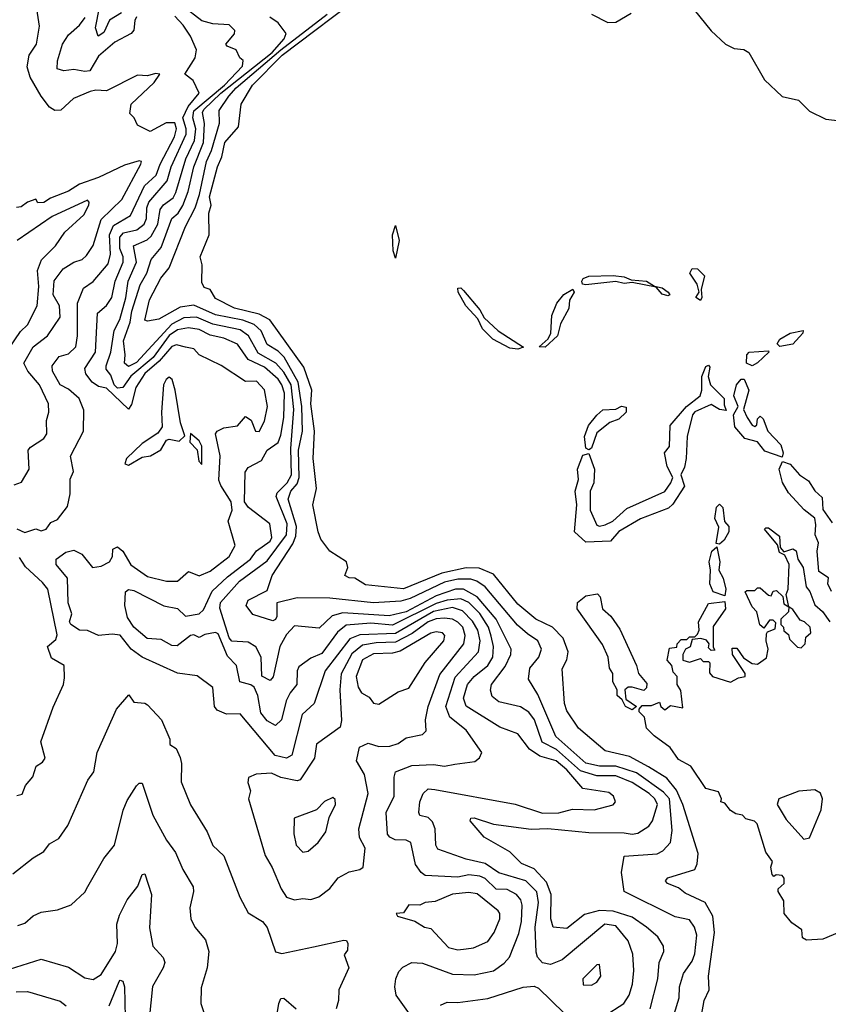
# Model space of a CAD drawing. Extents: x 1995148 to 2088947, y 769131 to 906009.
# Tile 33 of 256: x 2003996 to 2006965, y 800121 to 803735. Entities that reach past the tile are written whole.
import ezdxf

# ---------------------------------------------------------------- set-up
doc = ezdxf.new("R2010")
doc.units = 0

msp = doc.modelspace()

# ---------------------------------------------------------------- linework, layer by layer
at = {"layer": '0CON05XD'}
for points in [[(2004369.1, 803760.9), (2004325, 803732.9), (2004305, 803688.2), (2004284.5, 803674.5), (2004273.9, 803705), (2004303.8, 803856.2)], [(2006305, 800992.9), (2006235, 801031), (2006145, 801051.8), (2006047.1, 801135), (2006005, 801198.8), (2005996.4, 801225), (2005987.3, 801352.7), (2006004.7, 801385.3), (2006009.6, 801415), (2005991.4, 801465), (2005952.1, 801505), (2005891.4, 801535), (2005825, 801589.5), (2005735, 801700.4), (2005682.4, 801722.4), (2005635, 801723.1), (2005546, 801704), (2005405, 801646.9), (2005265, 801660.6), (2005225.9, 801685.9), (2005205, 801686.2), (2005190, 801695), (2005200, 801725), (2005196.2, 801745), (2005134.1, 801784.1), (2005101.7, 801828.3), (2005091.2, 801855), (2005072.5, 801955), (2005085.7, 802015), (2005073.3, 802125), (2005078.7, 802225), (2005065.3, 802325), (2005068.9, 802375), (2005039.5, 802459.5), (2004913.7, 802633.7), (2004875, 802654.3), (2004785, 802676.9), (2004715, 802711.4), (2004695.5, 802745.5), (2004672.5, 802752.5), (2004665, 802770), (2004665.7, 802835.7), (2004658.8, 802865), (2004691.1, 802945), (2004690, 803025), (2004698.7, 803055), (2004692.4, 803085), (2004722.1, 803195), (2004738.5, 803231.5), (2004749.6, 803285), (2004798.6, 803341.4), (2004808.9, 803425), (2004850, 803495), (2004959.4, 803605), (2005264, 803836)], [(2004068.3, 803711.7), (2004058.8, 803775)], [(2006141.8, 800078.2), (2006214, 800125), (2006233.1, 800155), (2006245.5, 800195), (2006250.9, 800245), (2006247.5, 800305), (2006229.5, 800355), (2006185, 800409.5), (2006144.2, 800415.8), (2005988, 800285), (2005945, 800267.1), (2005915, 800274), (2005897.1, 800295), (2005892.2, 800312.2), (2005888.9, 800405), (2005900.2, 800495), (2005894.8, 800534.8), (2005854.4, 800574.4), (2005755, 800603.9), (2005705, 800638.2), (2005635, 800653.8), (2005531.2, 800691.2), (2005523.5, 800705), (2005521.2, 800765), (2005511.4, 800791.4), (2005495, 800806.7), (2005464.6, 800814.6), (2005460.8, 800825), (2005464.4, 800865), (2005477.5, 800895), (2005495, 800911.9), (2005520.6, 800909.4), (2005815, 800855.5), (2005915, 800823.3), (2005975, 800824.1), (2006025, 800837.8), (2006105, 800835.6), (2006175, 800854), (2006183.8, 800865), (2006176.2, 800885), (2006158.7, 800898.7), (2006064, 800914), (2006005, 800982.6), (2005965, 801014.8), (2005905, 801031.8), (2005867.8, 801057.8), (2005825, 801114.4), (2005758.8, 801138.8), (2005635.3, 801215.3), (2005625.4, 801245), (2005640.3, 801295), (2005665, 801324.6), (2005715, 801364.6), (2005732.8, 801395), (2005734.8, 801435), (2005727.2, 801472.8), (2005716.6, 801505), (2005685, 801555.3), (2005645, 801595.7), (2005615, 801609.4), (2005565, 801604.9), (2005525, 801592.9), (2005365, 801513.1), (2005285, 801520.7), (2005195, 801513.2), (2005162.9, 801487.1), (2005105, 801408.8), (2005065, 801391.5), (2005020.5, 801359.5), (2005014.2, 801345), (2005013.8, 801295), (2004988.8, 801265), (2004974.2, 801235.8), (2004956.7, 801165), (2004935, 801144.2), (2004905, 801161.8), (2004881.1, 801191.1), (2004870.5, 801255), (2004856.4, 801285), (2004845, 801294.1), (2004804.5, 801305), (2004792.2, 801365), (2004758.7, 801398.7), (2004725, 801480.6), (2004715, 801485.8), (2004675, 801478.8), (2004655, 801467.5), (2004635, 801477.5), (2004623.3, 801475), (2004573.5, 801436.5), (2004555, 801438.9), (2004515, 801460), (2004464.1, 801464.1), (2004415, 801505.9), (2004391.2, 801541.2), (2004381.7, 801585), (2004384.5, 801635), (2004395, 801643.5), (2004415, 801639.7), (2004525, 801584.5), (2004575, 801574.2), (2004605, 801545.5), (2004655, 801554), (2004671.2, 801568.8), (2004702.3, 801637.7), (2004759.1, 801690.9), (2004843.2, 801755), (2004865, 801785.8), (2004915, 801820.7), (2004921.2, 801835), (2004914.7, 801885), (2004836.2, 801945), (2004820.8, 801965), (2004823.3, 802075), (2004835, 802092), (2004883.2, 802116.8), (2004904, 802155), (2004945, 802183.8), (2004955, 802210), (2004965.3, 802275.3), (2004967.6, 802365), (2004958.8, 802395), (2004945, 802416.3), (2004895, 802459.4), (2004835, 802488.4), (2004795, 802544.2), (2004745, 802565.8), (2004695, 802577.4), (2004655, 802597.5), (2004615, 802604.3), (2004575, 802596.5), (2004545, 802576.4), (2004485.5, 802495), (2004403.7, 802426.3), (2004374.2, 802385.8), (2004355, 802382.3), (2004342.2, 802395), (2004329.9, 802429.9), (2004312.9, 802452.9), (2004313.3, 802465), (2004330.8, 802515), (2004342.4, 802595), (2004363.1, 802635), (2004385, 802714), (2004393.9, 802775), (2004424.3, 802845), (2004413.8, 802905), (2004463.3, 802926.7), (2004479, 802941), (2004502.4, 802985), (2004511.2, 803038.8), (2004524.1, 803055.9), (2004559.1, 803080.9), (2004569.3, 803100.7), (2004605.2, 803225), (2004637.7, 803292.3), (2004642.7, 803335), (2004631.5, 803375), (2004635, 803400.6), (2004747.8, 803495), (2004814.4, 803565), (2004816.2, 803585), (2004804, 803595), (2004790, 803625), (2004757.5, 803637.5), (2004752.9, 803645), (2004785, 803683.8), (2004785.7, 803695), (2004765, 803716.7), (2004705, 803719.5), (2004665, 803730.4), (2004594.4, 803784.4)], [(2006471.7, 803771.7), (2006534.1, 803694.1), (2006587.5, 803645), (2006619.3, 803629.3), (2006655, 803626.2), (2006672.5, 803615), (2006730, 803515), (2006795, 803453.3), (2006855, 803440), (2006895, 803400), (2006955, 803370), (2007105, 803353.3), (2007127.5, 803365), (2007142.5, 803385), (2007155, 803440), (2007194.1, 803485.9), (2007237.5, 803515), (2007250.7, 803559.3), (2007300, 803585), (2007335, 803612.5), (2007416.4, 803703.6), (2007436.4, 803733.6), (2007445, 803780)], [(2005439.1, 800069.1), (2005377.5, 800155), (2005372.9, 800185), (2005376.9, 800215), (2005388.3, 800241.7), (2005402.7, 800257.3), (2005435, 800274.4), (2005475, 800272.7), (2005585, 800231.8), (2005665, 800229.4), (2005735.4, 800244.6), (2005775, 800271.9), (2005794.4, 800295), (2005828.7, 800381.3), (2005838, 800425), (2005840.4, 800485), (2005835.4, 800505), (2005820, 800525), (2005785, 800543.1), (2005745, 800544.2), (2005705, 800582.9), (2005685, 800591.2), (2005645, 800597.1), (2005605, 800587.8), (2005485, 800594.4), (2005469.4, 800605), (2005448.9, 800635), (2005432.5, 800715), (2005415, 800723.3), (2005374.7, 800724.7), (2005354.7, 800734.7), (2005346.2, 800746.2), (2005341.5, 800825), (2005371.2, 800885), (2005370.5, 800955), (2005375.8, 800975), (2005435, 800997.3), (2005515, 801001.1), (2005555, 800995.6), (2005593, 801003), (2005667.3, 801012.7), (2005684.1, 801025.9), (2005692, 801045), (2005635, 801127.1), (2005575.4, 801175), (2005560.9, 801215), (2005595, 801322.5), (2005680, 801415), (2005687, 801455), (2005677.3, 801495), (2005657.9, 801527.9), (2005621.8, 801565), (2005585, 801577.2), (2005515, 801563.2), (2005375, 801482.6), (2005245, 801478), (2005207.6, 801462.4), (2005117.1, 801345), (2005076.9, 801225), (2005032.7, 801185), (2004994.5, 801035.5), (2004975, 801024.5), (2004934.4, 801035), (2004805, 801188), (2004755, 801185.7), (2004720.9, 801200.9), (2004711.4, 801215), (2004704.5, 801284.5), (2004647.4, 801327.4), (2004575, 801336.2), (2004445.6, 801395), (2004405.4, 801425), (2004365, 801475.7), (2004335, 801480), (2004285, 801475.5), (2004245, 801493.5), (2004215, 801494.6), (2004183.8, 801515), (2004178.2, 801525), (2004186.9, 801555), (2004173.8, 801595), (2004171.6, 801685), (2004129.4, 801735), (2004130, 801755), (2004165, 801781.4), (2004195, 801788.1), (2004223.6, 801773.6), (2004263.3, 801725), (2004295, 801729.2), (2004325, 801745.6), (2004336.2, 801765), (2004337.7, 801792.3), (2004355, 801800.8), (2004375, 801784.3), (2004404, 801734), (2004465, 801692), (2004535, 801674.1), (2004575.6, 801674.4), (2004615, 801709.4), (2004655, 801693.6), (2004695, 801711.4), (2004765, 801765.3), (2004787.5, 801805), (2004761.1, 801895), (2004775.5, 801934.5), (2004772.6, 801965), (2004733.9, 802025), (2004727.3, 802045), (2004731.5, 802135), (2004714.3, 802215), (2004721.2, 802225), (2004745, 802236.9), (2004795.3, 802244.7), (2004825, 802278.8), (2004845.6, 802265.6), (2004861.5, 802225), (2004875, 802223.8), (2004895, 802261.2), (2004905.8, 802315), (2004895, 802376.7), (2004865, 802408.1), (2004825, 802406.7), (2004735, 802466.2), (2004654.4, 802505), (2004635, 802527.5), (2004605, 802533.3), (2004571.7, 802541.7), (2004555, 802535.5), (2004508.5, 802481.5), (2004455, 802437.2), (2004421.8, 802385), (2004406.7, 802323.3), (2004395, 802306.2), (2004315, 802382.9), (2004285, 802388.9), (2004261.8, 802405), (2004239.1, 802435), (2004235.5, 802454.5), (2004273.6, 802515), (2004281.9, 802658.1), (2004315, 802685.6), (2004334.6, 802715), (2004346.8, 802775), (2004375.3, 802845), (2004376.3, 802865), (2004363.3, 802895), (2004363.2, 802936.8), (2004377.2, 802952.8), (2004425.9, 802964.1), (2004452.5, 802985), (2004461.2, 803005), (2004462.6, 803045), (2004470, 803065), (2004536.8, 803143.2), (2004552.4, 803195), (2004607.3, 803315), (2004607.5, 803335), (2004595.2, 803375), (2004613.9, 803416.1), (2004654.2, 803465), (2004632.3, 803512.3), (2004602, 803535), (2004639.7, 803595), (2004645.5, 803625), (2004623.1, 803675), (2004596.2, 803715), (2004565, 803748.2)], [(2004425, 803745.6), (2004418.1, 803731.9), (2004415, 803696.7), (2004405.6, 803685), (2004345, 803653.1), (2004285, 803601.5), (2004252.9, 803547.1), (2004235, 803544.7), (2004195, 803552.4), (2004157.9, 803547.9), (2004133.8, 803555), (2004134.2, 803584.2), (2004153.1, 803645), (2004175, 803679.4), (2004215.2, 803714.8), (2004236.5, 803743.5)], [(2006310.5, 800105), (2006338.8, 800215), (2006343.5, 800275), (2006360.8, 800315), (2006359.2, 800335), (2006338.5, 800368.5), (2006297.1, 800405), (2006245, 800441.5), (2006175, 800463.3), (2006125, 800466.2), (2006069.4, 800450.6), (2006005, 800399.5), (2005955, 800404.2), (2005945.3, 800435), (2005947.5, 800525), (2005930.3, 800570.3), (2005885, 800618.4), (2005838.8, 800638.8), (2005795, 800680.5), (2005701.2, 800735), (2005650, 800795), (2005652.5, 800805), (2005665, 800805.4), (2005735, 800782.9), (2005874, 800764), (2005935, 800766.4), (2006085, 800751.8), (2006215, 800751.3), (2006245, 800745.4), (2006265, 800750), (2006305.3, 800774.7), (2006319.6, 800795), (2006337.1, 800855), (2006327.2, 800875), (2006306.6, 800895), (2006244.4, 800935), (2006185, 800959.8), (2006115, 800960), (2006055, 800978), (2005966.3, 801056.3), (2005913.6, 801083.6), (2005886.4, 801165), (2005865, 801193.2), (2005835, 801212.7), (2005755, 801231.5), (2005730.9, 801250.9), (2005724.5, 801274.5), (2005728.2, 801295), (2005778.5, 801361.5), (2005798.8, 801405), (2005800.8, 801425), (2005745.4, 801535.4), (2005675, 801617.4), (2005625.6, 801645.6), (2005595.8, 801645), (2005525, 801620.5), (2005415, 801562), (2005352.7, 801547.3), (2005182.4, 801557.6), (2005143.1, 801546.9), (2005095, 801502.5), (2005005, 801510), (2004975, 801478.2), (2004950.8, 801435), (2004927, 801323), (2004915, 801310), (2004885, 801326.2), (2004881.8, 801395), (2004863.1, 801433.1), (2004835, 801450), (2004775, 801454.7), (2004765, 801466.6), (2004730.3, 801575), (2004733.3, 801596.7), (2004803.1, 801675), (2004905, 801748.8), (2004975.2, 801845), (2004978.1, 801885), (2004937.4, 801985), (2004941.4, 801998.6), (2004977.4, 802035), (2004994.3, 802065), (2004991.1, 802161.1), (2005002.4, 802305), (2004992.3, 802395), (2004965, 802441.6), (2004935.8, 802475), (2004870.9, 802510.9), (2004835.9, 802575), (2004805, 802596.7), (2004705, 802617.3), (2004645, 802643.3), (2004599, 802641), (2004555, 802617.5), (2004425, 802476.5), (2004395, 802462.9), (2004380.5, 802475), (2004383.5, 802505), (2004376.7, 802556.7), (2004401.6, 802625), (2004407.2, 802665), (2004438.5, 802761.5), (2004462.2, 802805), (2004479.1, 802855), (2004515, 802898.9), (2004554, 803005), (2004577.8, 803025), (2004595, 803053.8), (2004614.8, 803105), (2004635, 803195.6), (2004670.5, 803285), (2004674.4, 803354.4), (2004667, 803395), (2004671.7, 803405), (2004734.9, 803465), (2004922.2, 803615), (2004966.8, 803665), (2004973.8, 803685), (2004945, 803723.8), (2004914.5, 803744.5)], [(2006398.9, 800085), (2006416.7, 800145), (2006418.9, 800185), (2006432.9, 800235), (2006465, 800280), (2006475, 800306.7), (2006482.1, 800375), (2006473.5, 800405), (2006455, 800431.1), (2006402.4, 800442.4), (2006214.6, 800535), (2006205.2, 800605), (2006215, 800665.4), (2006336, 800674), (2006357.1, 800685), (2006384.7, 800715.3), (2006391.1, 800758.9), (2006381.6, 800875), (2006359.8, 800899.8), (2006260.4, 800970.4), (2006185, 800995.6), (2006124.2, 800995.8), (2006075, 801006.6), (2005964.8, 801104.8), (2005898, 801258), (2005863.8, 801315), (2005869.4, 801355), (2005902.2, 801395), (2005911.9, 801425), (2005898.6, 801455), (2005860.6, 801480.6), (2005823.1, 801513.1), (2005705, 801653.5), (2005674.2, 801675), (2005652, 801682), (2005605, 801681.4), (2005555, 801670.8), (2005429, 801611), (2005395, 801600.7), (2005294.7, 801595.3), (2005135, 801611.8), (2005015, 801613.6), (2004940, 801595), (2004939.4, 801545), (2004935, 801534), (2004925, 801528.8), (2004852.4, 801552.4), (2004827.5, 801585), (2004834.2, 801605), (2004905, 801640), (2004923.1, 801695), (2004998.6, 801811.4), (2005009.8, 801840.2), (2005012.1, 801875), (2004982, 801975), (2004991.8, 802005), (2005015, 802031.9), (2005021.5, 802055), (2005019.7, 802155), (2005034.3, 802225), (2005031.3, 802315), (2005018.5, 802405), (2004966.5, 802496.5), (2004945, 802518.1), (2004905, 802543.1), (2004882.6, 802592.6), (2004856.3, 802616.3), (2004815, 802631.9), (2004715, 802651.6), (2004635, 802688), (2004585, 802680.6), (2004506.4, 802636.4), (2004465, 802628.8), (2004455, 802632.5), (2004472.7, 802707.3), (2004513.8, 802786.2), (2004544.7, 802825), (2004604.3, 802975.7), (2004640.6, 803045), (2004656.1, 803093.9), (2004682.1, 803215), (2004700.2, 803255), (2004729.2, 803355), (2004728.3, 803401.7), (2004763.3, 803455), (2004790.4, 803485), (2004955, 803624.1), (2005124.6, 803755)], [(2006095.6, 803755.6), (2006154.7, 803724.7), (2006185, 803726.4), (2006240.3, 803759.7)], [(2003985, 801866.8), (2004015, 801852.7), (2004055, 801866.5), (2004075, 801859.2), (2004093.3, 801865), (2004110, 801890), (2004135, 801901.2), (2004171.4, 801948.6), (2004180.8, 801995), (2004180.9, 802049.2), (2004193, 802077), (2004182.7, 802132.7), (2004230.5, 802225), (2004231.9, 802301.9), (2004214.2, 802345), (2004175, 802378.8), (2004144.6, 802395), (2004116.4, 802445), (2004114.5, 802465), (2004140.6, 802499.4), (2004175, 802508.2), (2004202.2, 802535), (2004208.2, 802575), (2004208.5, 802695), (2004230, 802750), (2004266.1, 802773.9), (2004320.6, 802839.4), (2004329.6, 802875), (2004325.2, 802945), (2004340.5, 802979.5), (2004403, 803017), (2004454, 803125), (2004496.4, 803165), (2004511.2, 803205), (2004564.8, 803305), (2004571, 803335), (2004565, 803356.1), (2004533.3, 803356.7), (2004474.5, 803324.5), (2004428.3, 803348.3), (2004416.7, 803375), (2004400.5, 803390.5), (2004405.5, 803425), (2004489.1, 803505), (2004510, 803535), (2004495, 803537.1), (2004465, 803528.6), (2004428.8, 803531.2), (2004315, 803474.2), (2004275, 803477.1), (2004255, 803472.1), (2004193.8, 803446.2), (2004146.5, 803403.5), (2004125, 803402.1), (2004105, 803414.5), (2004074.8, 803454.8), (2004034.3, 803524.3), (2004022.7, 803562.7), (2004030.6, 803605), (2004057.9, 803645), (2004068.3, 803711.7)], [(2003975, 802028), (2004002, 802038), (2004030, 802085), (2004027.1, 802155), (2004035, 802165.8), (2004085, 802198), (2004095.6, 802215), (2004094.3, 802264.3), (2004102.2, 802295), (2004102, 802325), (2004068.5, 802395), (2004025.9, 802445), (2004010.4, 802475), (2004045.8, 802534.2), (2004098.2, 802575), (2004145, 802643.8), (2004142.2, 802685), (2004118.2, 802725), (2004122.9, 802777.1), (2004155, 802820.4), (2004195, 802845.5), (2004225, 802855.6), (2004240.6, 802869.4), (2004265, 802906), (2004295, 803001.8), (2004371.3, 803075), (2004440, 803205), (2004443.3, 803215), (2004435, 803217.5), (2004381.2, 803201.2), (2004285, 803155.6), (2004215, 803131.5), (2004175, 803105.5), (2004109.5, 803080.5), (2004085, 803064), (2004063, 803063), (2004055, 803076.7), (2004024, 803066), (2004001.7, 803048.3), (2003983.6, 803046.4)], [(2003955, 802525.6), (2003999.2, 802590.8), (2004025, 802615.8), (2004059.5, 802685), (2004066.4, 802756.4), (2004060.8, 802815), (2004076.4, 802853.6), (2004127.8, 802905), (2004162, 802955), (2004231.3, 803018.7), (2004249.2, 803055), (2004251.2, 803065), (2004245, 803073.3), (2004115, 803012.8), (2003986.1, 802925)], [(2005375, 802860), (2005366.7, 802886.7), (2005364.4, 802945), (2005375, 802980), (2005389.2, 802925), (2005375, 802860)], [(2006495, 802704.4), (2006478, 802715), (2006490, 802735), (2006483.1, 802765), (2006456.7, 802805), (2006465, 802822.5), (2006485, 802820.8), (2006510.6, 802795), (2006497.5, 802745), (2006500.8, 802715), (2006495, 802704.4)], [(2006375, 802721.2), (2006355, 802728), (2006333, 802753), (2006245, 802770), (2006215, 802767.5), (2006185, 802774.4), (2006075, 802762.2), (2006062.5, 802765), (2006059.2, 802775), (2006065, 802785.6), (2006085, 802793.3), (2006175, 802796.5), (2006215, 802791.4), (2006240.7, 802780.7), (2006297.5, 802775), (2006326.7, 802756.7), (2006355, 802750.8), (2006376.2, 802735), (2006382.5, 802725), (2006375, 802721.2)], [(2005824.2, 802525.8), (2005795, 802529.4), (2005732.9, 802562.9), (2005695, 802600), (2005677.6, 802637.6), (2005634.3, 802685), (2005606.2, 802735), (2005605, 802750), (2005615, 802751.2), (2005625, 802741.2), (2005685, 802670), (2005701.5, 802641.5), (2005752.6, 802592.6), (2005845, 802533.3), (2005824.2, 802525.8)], [(2005925, 802532.9), (2005903.3, 802535), (2005935.9, 802564.1), (2005945.8, 802584.2), (2005950, 802650), (2005968, 802695), (2005993.6, 802726.4), (2006026.7, 802746.7), (2006031.2, 802735), (2006014.3, 802705.7), (2006012.2, 802675), (2005980.9, 802619.1), (2005970.6, 802575), (2005925, 802532.9)], [(2006786.1, 802536.1), (2006776.7, 802545), (2006787, 802563), (2006825, 802584.5), (2006872.5, 802595), (2006871.2, 802585), (2006835, 802544.3), (2006786.1, 802536.1)], [(2006685, 802464.3), (2006663.8, 802475), (2006666, 802505), (2006673.8, 802515), (2006745, 802520), (2006746.7, 802515), (2006705, 802475.7), (2006685, 802464.3)], [(2006075, 801817.5), (2006033.3, 801855), (2006041.1, 801955), (2006035.5, 802005), (2006047.3, 802047.3), (2006043.3, 802085), (2006062.9, 802137.1), (2006085, 802142.5), (2006106.7, 802085), (2006104.3, 802035.7), (2006090, 802005), (2006090.6, 801935), (2006115, 801880), (2006125, 801876.2), (2006145, 801881.4), (2006173.3, 801895), (2006225, 801941.2), (2006365, 802003.8), (2006386.7, 802035), (2006393.3, 802055), (2006373.3, 802095), (2006363.8, 802145), (2006381.7, 802168.3), (2006384.2, 802245.8), (2006444.3, 802315.7), (2006494.2, 802355), (2006500.6, 802375), (2006500, 802425), (2006515, 802462.5), (2006525, 802466.7), (2006529.3, 802459.3), (2006523.8, 802425), (2006532, 802395), (2006582.5, 802345), (2006581.9, 802321.9), (2006589.3, 802300.7), (2006565, 802304), (2006535, 802323.1), (2006474.4, 802295.6), (2006466, 802285), (2006446, 802205), (2006443.1, 802125), (2006436.9, 802093.1), (2006423.3, 802065), (2006436.4, 802023.6), (2006393.4, 801956.6), (2006377.8, 801942.2), (2006275, 801902.9), (2006195, 801856.7), (2006165, 801821.1), (2006075, 801817.5)], [(2004395, 802100), (2004445, 802129.2), (2004475.9, 802134.1), (2004513.6, 802156.4), (2004535, 802192.5), (2004545, 802196.2), (2004581.7, 802188.3), (2004601.7, 802208.3), (2004586.2, 802255), (2004567.1, 802375), (2004555.3, 802415), (2004545, 802422.7), (2004533.2, 802415), (2004524.2, 802395), (2004516.4, 802295), (2004518.7, 802241.3), (2004502.5, 802217.5), (2004445, 802179.6), (2004387.5, 802125), (2004381.9, 802105), (2004395, 802100)], [(2006795, 802130), (2006731.2, 802151.2), (2006705, 802185.7), (2006658.2, 802198.2), (2006621.2, 802241.2), (2006616.7, 802285), (2006634, 802315), (2006618.1, 802355), (2006628, 802395), (2006645, 802416), (2006656, 802416), (2006672.5, 802375), (2006653.3, 802305), (2006666.2, 802275), (2006685, 802247.5), (2006695, 802242.5), (2006701.7, 802248.3), (2006705, 802270), (2006715, 802280), (2006725, 802270), (2006742.5, 802225), (2006790, 802175), (2006798.8, 802145), (2006795, 802130)], [(2006085, 802156.7), (2006075, 802162.5), (2006070, 802205), (2006083.8, 802246.2), (2006115, 802284), (2006137.3, 802302.7), (2006185, 802306.2), (2006205, 802316.7), (2006223, 802313), (2006222.5, 802295), (2006195, 802268.8), (2006162.9, 802257.1), (2006115, 802219.2), (2006095, 802162.5), (2006085, 802156.7)], [(2004665, 802102.5), (2004665, 802170), (2004655, 802190), (2004623, 802217), (2004620, 802185), (2004647, 802157), (2004654, 802115), (2004665, 802102.5)], [(2006976.6, 801636.6), (2006963.1, 801665), (2006965, 801686.2), (2006930, 801710), (2006923.3, 801785), (2006928.8, 801815), (2006916.7, 801845), (2006919.2, 801880.8), (2006915.5, 801905.5), (2006876.1, 801936.1), (2006818.9, 801998.9), (2006796.4, 802036.4), (2006784, 802085), (2006796.7, 802113.3), (2006825, 802104), (2006859.2, 802065), (2006892.1, 802042.1), (2006915, 802006.2), (2006941.7, 801981.7), (2006945, 801937.5), (2006979.1, 801889.1)], [(2006565, 801810), (2006552.5, 801812.5), (2006563, 801873), (2006547.5, 801905), (2006553.6, 801946.4), (2006565, 801957.5), (2006577.5, 801945), (2006583, 801893), (2006600, 801875), (2006600, 801855), (2006582.5, 801825), (2006565, 801810)], [(2007035, 800398.8), (2006945, 800360), (2006885, 800356.7), (2006870, 800365), (2006867.5, 800395), (2006830.5, 800420.5), (2006802.5, 800455), (2006801.7, 800501.7), (2006780, 800535), (2006780, 800545), (2006802.5, 800565), (2006802, 800585), (2006795, 800593.8), (2006773.3, 800596.7), (2006765, 800590), (2006758.3, 800598.3), (2006753.3, 800625), (2006760, 800645), (2006735, 800680), (2006703.6, 800783.6), (2006693.8, 800793.8), (2006662.3, 800802.3), (2006650, 800815), (2006625, 800820), (2006605, 800832.5), (2006585, 800860), (2006570, 800865), (2006572.5, 800875), (2006561.2, 800901.2), (2006515, 800913.3), (2006460, 800995), (2006415, 801020), (2006384.2, 801064.2), (2006325, 801106.7), (2006297.5, 801135), (2006290, 801175), (2006270, 801195), (2006270, 801205), (2006281.7, 801218.3), (2006315, 801217.5), (2006345, 801230), (2006350, 801215), (2006365, 801202.5), (2006385, 801217.5), (2006430, 801210), (2006423, 801273), (2006410, 801295), (2006410, 801325), (2006395, 801340), (2006390, 801365), (2006373.3, 801385), (2006381.7, 801428.3), (2006408.3, 801431.7), (2006410, 801445), (2006425, 801460), (2006445, 801460), (2006455, 801470), (2006475, 801470), (2006485, 801480), (2006490, 801495), (2006487.5, 801525), (2006525, 801592.5), (2006585, 801600), (2006587.7, 801572.3), (2006541.7, 801508.3), (2006542.5, 801432.5), (2006548.3, 801421.7), (2006535, 801420), (2006525, 801430), (2006527.5, 801445), (2006517.9, 801457.9), (2006496.2, 801463.8), (2006465, 801460), (2006457, 801433), (2006440, 801425), (2006430, 801405), (2006430, 801385), (2006455, 801377.5), (2006495, 801390), (2006505, 801380), (2006525, 801380), (2006530, 801375), (2006528.3, 801338.3), (2006540, 801325), (2006605, 801303.3), (2006635, 801320), (2006660, 801325), (2006660, 801335), (2006612.5, 801405), (2006611.7, 801428.3), (2006628.3, 801428.3), (2006653.3, 801393.3), (2006685, 801372.5), (2006705, 801370), (2006737.5, 801392.5), (2006743.3, 801425), (2006736.7, 801455), (2006738.3, 801481.7), (2006741.7, 801488.3), (2006770, 801500), (2006771.7, 801521.7), (2006761.7, 801531.7), (2006748.3, 801531.7), (2006727.5, 801502.5), (2006713.6, 801513.6), (2006701.7, 801561.7), (2006685, 801580), (2006660, 801635), (2006665, 801640), (2006695, 801640), (2006705, 801650), (2006715, 801650), (2006745, 801622.5), (2006755, 801620), (2006761.7, 801638.3), (2006775, 801640), (2006798.3, 801618.3), (2006801.7, 801591.7), (2006820, 801580), (2006810, 801625), (2006816.7, 801645), (2006821.2, 801735), (2006805, 801770), (2006785, 801780), (2006778.3, 801808.3), (2006730, 801865), (2006735, 801870), (2006745, 801870), (2006785, 801840), (2006788.3, 801798.3), (2006801.7, 801781.7), (2006835, 801792.5), (2006846.1, 801786.1), (2006853.3, 801755), (2006872.5, 801725), (2006883.3, 801653.3), (2006897, 801637), (2006915, 801587.5), (2006943.3, 801563.3), (2006970, 801525)], [(2006585, 801620), (2006542.5, 801635), (2006530, 801665), (2006532.5, 801715), (2006527.5, 801745), (2006537.5, 801785), (2006555, 801800), (2006566.7, 801745), (2006562.5, 801715), (2006578.8, 801685), (2006588, 801645), (2006585, 801620)], [(2003985, 800887.5), (2004005, 800892.5), (2004016.7, 800925), (2004043.6, 800956.4), (2004056.2, 800995), (2004079.5, 801010.5), (2004088.9, 801025), (2004073.8, 801085), (2004118.3, 801211.7), (2004156.2, 801295), (2004160.7, 801319.3), (2004158.8, 801365), (2004112.1, 801392.1), (2004097.5, 801435), (2004129.1, 801460.9), (2004133, 801477), (2004099.4, 801645), (2004079.6, 801669.6), (2004017.5, 801727.5), (2003995, 801760.8)], [(2006245, 801202.5), (2006220, 801215), (2006208.3, 801238.3), (2006190, 801255), (2006190, 801275), (2006173.3, 801305), (2006173.3, 801335), (2006161.2, 801355), (2006155.8, 801395), (2006135, 801442.5), (2006043, 801573), (2006043.3, 801596.7), (2006075, 801620), (2006117.5, 801627.5), (2006127.5, 801617.5), (2006135, 801572.5), (2006165.9, 801545.9), (2006198.7, 801498.7), (2006260, 801365), (2006267.5, 801335), (2006298.8, 801298.8), (2006297, 801283), (2006287, 801273), (2006245, 801286), (2006230, 801285), (2006217.5, 801275), (2006221.7, 801241.7), (2006260, 801215), (2006245, 801202.5)], [(2006865, 801430), (2006880, 801445), (2006881.7, 801468.3), (2006900, 801485), (2006897.5, 801505), (2006877.5, 801525), (2006861.7, 801531.7), (2006835, 801570), (2006820, 801580), (2006818.3, 801561.7), (2006790, 801535), (2006790, 801515), (2006800, 801505), (2006801.7, 801491.7), (2006818.3, 801478.3), (2006821.7, 801461.7), (2006851.7, 801431.7), (2006865, 801430)], [(2005005, 800504.3), (2005035, 800509.2), (2005065, 800505.8), (2005094.3, 800515.7), (2005135, 800546), (2005164.5, 800585.5), (2005205, 800607.5), (2005245, 800616.7), (2005256.7, 800625), (2005264.2, 800695), (2005243.8, 800733.8), (2005240.4, 800765), (2005275.4, 800895), (2005262.2, 800965), (2005231.9, 801015), (2005243.8, 801065), (2005275, 801080), (2005315, 801068.1), (2005355, 801069.4), (2005385, 801079.2), (2005415, 801100), (2005475, 801112), (2005488, 801125), (2005485.6, 801165), (2005495.9, 801214.1), (2005538.1, 801331.9), (2005626.9, 801445), (2005631.6, 801475), (2005622.9, 801505), (2005605, 801524.1), (2005584.4, 801534.4), (2005555, 801539), (2005525, 801536.6), (2005495, 801524.8), (2005437.3, 801482.7), (2005375, 801450.5), (2005305, 801448.6), (2005255, 801440), (2005215, 801407.2), (2005176.2, 801333.8), (2005171.1, 801275), (2005176.9, 801163.1), (2005172, 801138), (2005085, 801076), (2005078.5, 801025), (2005025.8, 800945), (2005015, 800941.9), (2004955, 800953.6), (2004920.3, 800970.3), (2004864.1, 800965.9), (2004836.4, 800953.6), (2004833.3, 800935), (2004843.3, 800905), (2004836, 800875), (2004897.3, 800667.3), (2004923, 800623), (2004955.6, 800545), (2004975.7, 800515), (2005005, 800504.3)], [(2005315, 801222.5), (2005385, 801268), (2005425, 801281.2), (2005484.3, 801375.7), (2005552.7, 801455), (2005556.5, 801475), (2005548.6, 801485), (2005525, 801488.8), (2005505, 801483.2), (2005392.4, 801417.6), (2005365, 801410.5), (2005295, 801407.5), (2005254.5, 801385.5), (2005231.6, 801325), (2005239.1, 801285), (2005250.8, 801265), (2005279.3, 801249.3), (2005295, 801226.2), (2005315, 801222.5)], [(2003970.2, 800599.8), (2004045, 800659.2), (2004085, 800682), (2004105, 800710), (2004139.7, 800730.3), (2004172.9, 800777.1), (2004245.8, 800944.2), (2004268, 800975), (2004280, 801045), (2004351.2, 801205), (2004397, 801257), (2004415, 801230), (2004455, 801226.7), (2004465, 801220), (2004516, 801165), (2004546.7, 801095), (2004546.7, 801075), (2004570, 801060), (2004585, 801027.5), (2004590, 801005), (2004588.3, 800938.3), (2004623.2, 800853.2), (2004684.5, 800754.5), (2004705, 800703.8), (2004745, 800666.7), (2004804.2, 800515), (2004835, 800456.7), (2004887.5, 800425), (2004905, 800403.3), (2004934.6, 800314.6), (2004958.3, 800308.3), (2005075, 800331.9), (2005186.4, 800356.4), (2005195.9, 800355.9), (2005200, 800345), (2005199.3, 800320.7), (2005187.5, 800302.5), (2005204, 800255), (2005167.1, 800175), (2005166.7, 800135), (2005158, 800105)], [(2006485.6, 800005), (2006508.9, 800135), (2006527.5, 800175), (2006524.5, 800225), (2006547.3, 800385), (2006540.5, 800445), (2006512, 800495), (2006438.9, 800528.9), (2006415, 800549.2), (2006374.3, 800564.3), (2006366.7, 800575), (2006375, 800585.8), (2006474.1, 800615.9), (2006483.1, 800636.9), (2006486.4, 800675), (2006430.5, 800855), (2006407.9, 800907.9), (2006371.7, 800951.7), (2006305, 800992.9)], [(2003989.4, 800410.6), (2004015, 800419.4), (2004045, 800446.7), (2004075, 800460), (2004135, 800468), (2004185, 800486.7), (2004235, 800533.3), (2004245.8, 800554.2), (2004305, 800656.7), (2004344, 800706), (2004375.5, 800834.5), (2004390.7, 800869.3), (2004425, 800923.3), (2004435, 800932.5), (2004445, 800932.5), (2004484.4, 800815), (2004535, 800723.8), (2004568.3, 800678.3), (2004595, 800616.7), (2004632.7, 800552.7), (2004634.2, 800535), (2004620, 800475), (2004624, 800435), (2004638.8, 800405), (2004678.3, 800358.3), (2004690.5, 800315), (2004684.3, 800255), (2004661.7, 800181.7), (2004661.2, 800125), (2004674.2, 800084.2)], [(2006875, 800727.5), (2006895, 800732.5), (2006938.6, 800835), (2006943.3, 800875), (2006936.2, 800896.2), (2006915, 800908.9), (2006856.4, 800903.6), (2006782.5, 800875), (2006776.7, 800855), (2006809.5, 800799.5), (2006875, 800727.5)], [(2005035, 800680), (2005055, 800683.3), (2005091.2, 800715), (2005120, 800755), (2005132.6, 800807.4), (2005155.8, 800855), (2005153.6, 800873.6), (2005145, 800880), (2005115, 800866.2), (2005085, 800835.7), (2005003.3, 800805), (2005002.3, 800747.7), (2005010.6, 800705), (2005035, 800680)], [(2003935, 800242.9), (2004075, 800287.1), (2004175, 800257.5), (2004235, 800218.6), (2004265, 800212), (2004295, 800231.4), (2004347.7, 800315), (2004354.7, 800345), (2004352.4, 800415), (2004361.9, 800448.1), (2004390, 800505), (2004429.2, 800555), (2004445, 800597.5), (2004455, 800600), (2004479.2, 800525), (2004472.7, 800402.7), (2004484.6, 800334.6), (2004523, 800293), (2004528.6, 800275), (2004522.9, 800255), (2004483.2, 800186.8), (2004464.3, 799994.3)], [(2005605, 800320.9), (2005635, 800324.6), (2005661.8, 800328.2), (2005715, 800351.4), (2005737.9, 800385), (2005758.2, 800435), (2005758.9, 800455), (2005752.9, 800465), (2005675, 800527.5), (2005645, 800532.1), (2005585, 800525.4), (2005521.1, 800498.9), (2005485, 800495.5), (2005465, 800485.8), (2005425, 800486), (2005405, 800457.5), (2005377.5, 800455), (2005383.3, 800445), (2005447.1, 800427.1), (2005482.5, 800405), (2005505, 800400), (2005569.7, 800329.7), (2005605, 800320.9)], [(2006095, 800192), (2006115, 800203.3), (2006130, 800225), (2006125, 800267.5), (2006115, 800266.7), (2006064, 800215), (2006065, 800193.3), (2006095, 800192)], [(2004324.6, 800115.4), (2004360.8, 800205), (2004365, 800210), (2004375, 800206.2), (2004381.1, 800185), (2004382.9, 800072.9)], [(2005541.2, 800118.8), (2005565, 800128.8), (2005605, 800128.6), (2005715, 800143.3), (2005843.9, 800183.9), (2005885, 800187.5), (2005901.1, 800181.1), (2005995, 800088.5)], [(2003983.3, 800166.7), (2004025, 800168.9), (2004145, 800132.5), (2004166.2, 800116.2)], [(2004935, 800050), (2004946.7, 800125), (2004955, 800142.5), (2004965, 800144.4), (2005010.6, 800105)]]:
    msp.add_lwpolyline(points, dxfattribs=at)

doc.saveas('drawing.dxf')
